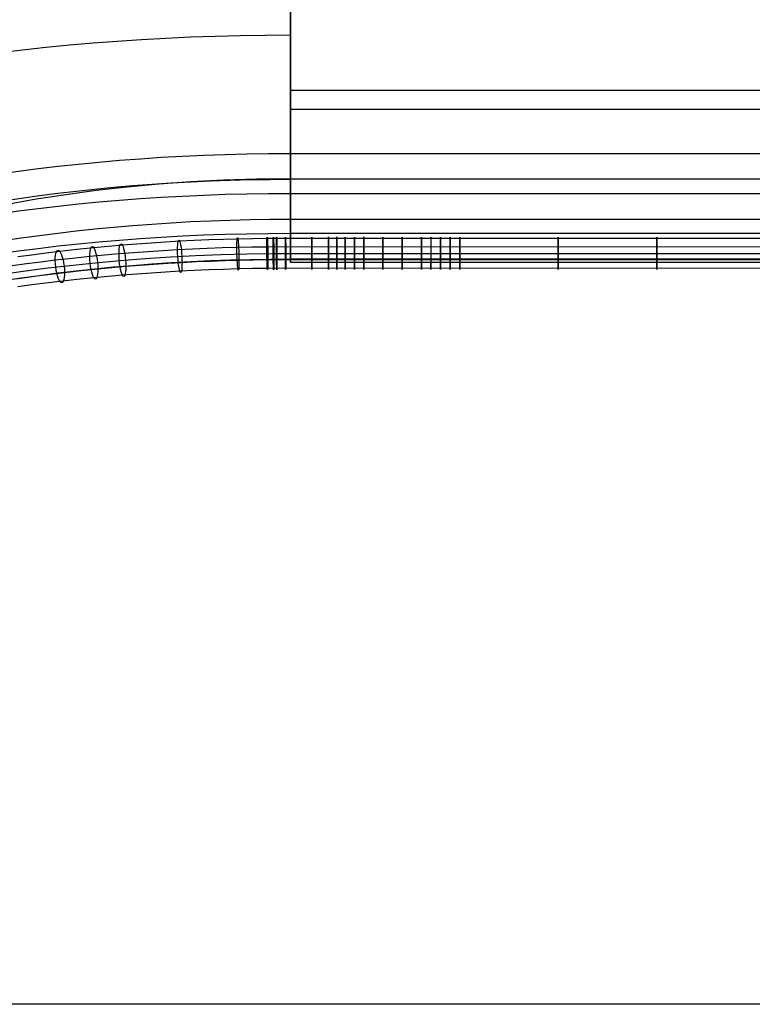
# Model space of a CAD drawing. Extents: x 5734 to 6364, y 72 to 847.
# Tile 16 of 26: x 5824 to 5892, y 704 to 794. Entities that reach past the tile are written whole.
import ezdxf

# ---------------------------------------------------------------- set-up
doc = ezdxf.new("R2010")
doc.units = 0
for name, color, linetype in [('MIDOLLINO', 7, 'CONTINUOUS'), ('PAGLIA', 7, 'CONTINUOUS'), ('PREDEFINITO', 7, 'CONTINUOUS')]:
    doc.layers.add(name, color=color, linetype=linetype)

msp = doc.modelspace()

# ---------------------------------------------------------------- linework, layer by layer
at = {"layer": 'MIDOLLINO'}
for p, q in [((5840.51, 773.956, 625.127), (5839.178, 773.889, 624.971)), ((5841.845, 774.014, 625.261), (5840.51, 773.956, 625.127)), ((5843.183, 774.062, 625.372), (5841.845, 774.014, 625.261)), ((5844.523, 774.1, 625.461), (5843.183, 774.062, 625.372)), ((5845.877, 774.13, 625.529), (5844.523, 774.1, 625.461)), ((5847.232, 774.149, 625.575), (5845.877, 774.13, 625.529)), ((5901.162, 774.161, 625.602), (5847.232, 774.149, 625.575)), ((5829.701, 773.123, 623.195), (5828.143, 772.948, 622.79)), ((5831.268, 773.284, 623.57), (5829.701, 773.123, 623.195)), ((5832.58, 773.409, 623.859), (5831.268, 773.284, 623.57)), ((5833.897, 773.525, 624.127), (5832.58, 773.409, 623.859)), ((5835.21, 773.63, 624.371), (5833.897, 773.525, 624.127)), ((5836.529, 773.726, 624.593), (5835.21, 773.63, 624.371)), ((5837.851, 773.812, 624.793), (5836.529, 773.726, 624.593)), ((5838.974, 773.101, 626.93), (5837.621, 773.022, 626.749)), ((5839.178, 773.889, 624.971), (5837.851, 773.812, 624.793)), ((5840.334, 773.169, 627.089), (5838.974, 773.101, 626.93)), ((5841.697, 773.228, 627.226), (5840.334, 773.169, 627.089)), ((5843.061, 773.277, 627.339), (5841.697, 773.228, 627.226)), ((5844.428, 773.316, 627.43), (5843.061, 773.277, 627.339)), ((5845.809, 773.346, 627.499), (5844.428, 773.316, 627.43)), ((5847.189, 773.366, 627.546), (5845.809, 773.346, 627.499)), ((5901.162, 773.378, 627.573), (5847.189, 773.366, 627.546)), ((5825.547, 772.624, 622.039), (5824.26, 772.448, 621.632)), ((5826.841, 772.791, 622.425), (5825.547, 772.624, 622.039)), ((5827.719, 772.14, 624.705), (5826.391, 771.98, 624.333)), ((5828.143, 772.948, 622.79), (5826.841, 772.791, 622.425)), ((5829.307, 772.319, 625.118), (5827.719, 772.14, 624.705)), ((5830.905, 772.484, 625.5), (5829.307, 772.319, 625.118)), ((5832.243, 772.611, 625.795), (5830.905, 772.484, 625.5)), ((5833.586, 772.729, 626.068), (5832.243, 772.611, 625.795)), ((5834.926, 772.836, 626.317), (5833.586, 772.729, 626.068)), ((5836.271, 772.934, 626.544), (5834.926, 772.836, 626.317)), ((5837.621, 773.022, 626.749), (5836.271, 772.934, 626.544)), ((5844.618, 772.13, 624.681), (5843.305, 772.093, 624.594)), ((5845.945, 772.159, 624.747), (5844.618, 772.13, 624.681)), ((5847.275, 772.178, 624.792), (5845.945, 772.159, 624.747)), ((5901.162, 772.19, 624.818), (5847.275, 772.178, 624.792)), ((5825.071, 771.81, 623.939), (5823.759, 771.631, 623.524)), ((5826.391, 771.98, 624.333), (5825.071, 771.81, 623.939)), ((5831.631, 771.331, 622.828), (5830.095, 771.172, 622.46)), ((5832.917, 771.453, 623.111), (5831.631, 771.331, 622.828)), ((5834.208, 771.566, 623.373), (5832.917, 771.453, 623.111)), ((5835.495, 771.669, 623.613), (5834.208, 771.566, 623.373)), ((5836.786, 771.763, 623.831), (5835.495, 771.669, 623.613)), ((5838.082, 771.848, 624.027), (5836.786, 771.763, 623.831)), ((5839.381, 771.923, 624.201), (5838.082, 771.848, 624.027)), ((5840.686, 771.989, 624.354), (5839.381, 771.923, 624.201)), ((5841.845, 771.259, 626.449), (5840.51, 771.202, 626.316)), ((5841.994, 772.046, 624.485), (5840.686, 771.989, 624.354)), ((5843.183, 771.307, 626.56), (5841.845, 771.259, 626.449)), ((5843.305, 772.093, 624.594), (5841.994, 772.046, 624.485)), ((5844.523, 771.346, 626.65), (5843.183, 771.307, 626.56)), ((5845.877, 771.375, 626.717), (5844.523, 771.346, 626.65)), ((5847.232, 771.395, 626.763), (5845.877, 771.375, 626.717)), ((5901.162, 771.406, 626.79), (5847.232, 771.395, 626.763)), ((5824.762, 770.511, 620.928), (5823.509, 770.33, 620.508)), ((5826.023, 770.683, 621.327), (5824.762, 770.511, 620.928)), ((5827.292, 770.847, 621.706), (5826.023, 770.683, 621.327)), ((5828.568, 771.001, 622.063), (5827.292, 770.847, 621.706)), ((5829.701, 770.368, 624.383), (5828.143, 770.193, 623.978)), ((5830.095, 771.172, 622.46), (5828.568, 771.001, 622.063)), ((5831.268, 770.53, 624.758), (5829.701, 770.368, 624.383)), ((5832.58, 770.655, 625.047), (5831.268, 770.53, 624.758)), ((5833.897, 770.77, 625.315), (5832.58, 770.655, 625.047)), ((5835.21, 770.875, 625.559), (5833.897, 770.77, 625.315)), ((5836.529, 770.971, 625.782), (5835.21, 770.875, 625.559)), ((5837.851, 771.058, 625.982), (5836.529, 770.971, 625.782)), ((5839.178, 771.135, 626.16), (5837.851, 771.058, 625.982)), ((5840.51, 771.202, 626.316), (5839.178, 771.135, 626.16)), ((5825.547, 769.87, 623.227), (5824.26, 769.694, 622.82)), ((5826.841, 770.036, 623.613), (5825.547, 769.87, 623.227)), ((5828.143, 770.193, 623.978), (5826.841, 770.036, 623.613))]:
    msp.add_line(p, q, dxfattribs=at)
at = {"layer": 'MIDOLLINO', "extrusion": (0.990773, 0.053682, 0.124444)}
msp.add_circle((455.463, -110.084, 5904.62), 1.5, dxfattribs=at)
at = {"layer": 'MIDOLLINO', "extrusion": (0.998001, 0.025035, 0.058034)}
msp.add_circle((625.918, 284.802, 5888.515), 1.5, dxfattribs=at)
at = {"layer": 'MIDOLLINO', "extrusion": (0.999598, 0.011232, 0.026037)}
msp.add_circle((707.027, 473.498, 5869.864), 1.5, dxfattribs=at)
at = {"layer": 'MIDOLLINO', "extrusion": (0.9998, 0.007923, 0.018367)}
msp.add_circle((726.413, 518.562, 5864.252), 1.5, dxfattribs=at)
at = {"layer": 'MIDOLLINO', "extrusion": (0.999909, 0.005337, 0.012373)}
msp.add_circle((741.553, 553.731, 5859.437), 1.5, dxfattribs=at)
at = {"layer": 'MIDOLLINO', "extrusion": (0.999979, 0.002543, 0.005895)}
msp.add_circle((757.907, 591.693, 5854.448), 1.5, dxfattribs=at)
at = {"layer": 'MIDOLLINO', "extrusion": (0.999998, 0.000867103, 0.00201)}
msp.add_circle((767.712, 614.437, 5853.228), 1.5, dxfattribs=at)
at = {"layer": 'MIDOLLINO', "extrusion": (0.999999, 0.000424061, 0.000983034)}
msp.add_circle((770.305, 620.449, 5853.787), 1.5, dxfattribs=at)
at = {"layer": 'MIDOLLINO', "extrusion": (1, 0.000265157, 0.000614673)}
msp.add_circle((771.235, 622.605, 5854.202), 1.5, dxfattribs=at)
at = {"layer": 'MIDOLLINO', "extrusion": (1, 0.000134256, 0.000311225)}
msp.add_circle((772.001, 624.382, 5854.679), 1.5, dxfattribs=at)
at = {"layer": 'MIDOLLINO', "extrusion": (1, 1.04033e-05, 2.4116e-05)}
msp.add_circle((772.726, 626.063, 5855.273), 1.5, dxfattribs=at)
at = {"layer": 'MIDOLLINO', "extrusion": (1, -9.38708e-05, -0.000217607)}
msp.add_circle((773.337, 627.478, 5855.91), 1.5, dxfattribs=at)
at = {"layer": 'MIDOLLINO', "extrusion": (1, -0.000259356, -0.000601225)}
msp.add_circle((774.306, 629.725, 5857.279), 1.5, dxfattribs=at)
at = {"layer": 'MIDOLLINO', "extrusion": (1, -0.000384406, -0.00089111)}
msp.add_circle((775.039, 631.423, 5858.771), 1.5, dxfattribs=at)
at = {"layer": 'MIDOLLINO', "extrusion": (0.999999, -0.000473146, -0.001097)}
msp.add_circle((775.559, 632.628, 5860.345), 1.5, dxfattribs=at)
at = {"layer": 'MIDOLLINO', "extrusion": (0.999999, -0.000501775, -0.001163)}
msp.add_circle((775.727, 633.017, 5861.167), 1.5, dxfattribs=at)
at = {"layer": 'MIDOLLINO', "extrusion": (0.999999, -0.000515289, -0.001195)}
msp.add_circle((775.806, 633.201, 5862.022), 1.5, dxfattribs=at)
at = {"layer": 'MIDOLLINO', "extrusion": (0.999999, -0.000500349, -0.00116)}
msp.add_circle((775.718, 632.998, 5862.942), 1.5, dxfattribs=at)
at = {"layer": 'MIDOLLINO', "extrusion": (1, -0.000350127, -0.000811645)}
msp.add_circle((774.837, 630.956, 5864.164), 1.5, dxfattribs=at)
at = {"layer": 'MIDOLLINO', "extrusion": (1, -1.76059e-06, -4.0817e-06)}
msp.add_circle((772.794, 626.22, 5873.996), 1.5, dxfattribs=at)
at = {"layer": 'MIDOLLINO', "extrusion": (1, -1.29893e-05, -3.01116e-05)}
msp.add_circle((772.86, 626.373, 5883.025), 1.5, dxfattribs=at)
at = {"layer": 'MIDOLLINO', "extrusion": (0.959085, 0.112142, 0.259961)}
msp.add_circle((89.501, -926.18, 5838.267), 1.5, dxfattribs=at)
at = {"layer": 'MIDOLLINO', "extrusion": (0.970241, 0.095912, 0.222338)}
msp.add_circle((194.516, -698.567, 5870.543), 1.5, dxfattribs=at)
at = {"layer": 'MIDOLLINO', "extrusion": (0.97828, 0.082106, 0.190334)}
msp.add_circle((281.523, -505.491, 5889.487), 1.5, dxfattribs=at)
at = {"layer": 'PAGLIA', "color": 2}
for p, q in [((5831.376, 771.918, 624.189), (5833.68, 772.129, 624.678)), ((5833.68, 772.129, 624.678), (5835.989, 772.311, 625.099)), ((5835.989, 772.311, 625.099), (5838.306, 772.463, 625.451)), ((5838.306, 772.463, 625.451), (5840.634, 772.585, 625.735)), ((5840.634, 772.585, 625.735), (5842.976, 772.678, 625.951)), ((5842.976, 772.678, 625.951), (5845.336, 772.742, 626.099)), ((5845.336, 772.742, 626.099), (5847.717, 772.777, 626.18)), ((5847.717, 772.777, 626.18), (5901.162, 772.784, 626.196)), ((5824.54, 771.11, 622.317), (5826.793, 771.407, 623.005)), ((5826.793, 771.407, 623.005), (5829.072, 771.676, 623.629)), ((5829.072, 771.676, 623.629), (5831.376, 771.918, 624.189)), ((5822.316, 770.786, 621.565), (5824.54, 771.11, 622.317)), ((6324.355, 703.664, 465.966), (5774.355, 703.664, 465.966))]:
    msp.add_line(p, q, dxfattribs=at)
at = {"layer": 'PREDEFINITO', "color": 59}
for p, q in [((5849.353, 787.816, 636.136), (6249.353, 787.816, 636.136)), ((5849.353, 786.063, 606.188), (6249.353, 786.063, 606.188)), ((5849.353, 774.633, 629.738), (5849.353, 781.979, 626.569)), ((5849.353, 781.979, 626.569), (6249.353, 781.979, 626.569)), ((5849.351, 779.602, 621.06), (5849.351, 772.256, 624.229)), ((6249.353, 779.602, 621.06), (5849.353, 779.602, 621.06)), ((5849.353, 772.256, 624.229), (5849.353, 779.602, 621.06)), ((5849.353, 772.256, 624.229), (5849.353, 779.602, 621.06)), ((5849.353, 778.306, 628.154), (6249.353, 778.306, 628.154)), ((5849.353, 775.929, 622.644), (6249.353, 775.929, 622.644)), ((5849.353, 774.633, 629.738), (6249.353, 774.633, 629.738)), ((6249.353, 772.256, 624.229), (5849.353, 772.256, 624.229)), ((5849.353, 771.965, 622.038), (6249.353, 771.965, 622.038))]:
    msp.add_line(p, q, dxfattribs=at)
at = {"layer": 'PREDEFINITO', "color": 59, "extrusion": (1, 9.07023e-12, -2.51513e-13)}
msp.add_arc((786.94, 621.162, 5849.351), 15, 336.66551, 60.95504, dxfattribs=at)
at = {"layer": 'PREDEFINITO', "color": 59, "extrusion": (1, 5.14722e-12, -2.71972e-12)}
msp.add_arc((786.94, 621.162, 5849.353), 15, 168.2026, 60.95504, dxfattribs=at)
at = {"layer": 'PREDEFINITO', "color": 59, "extrusion": (-2.18418e-10, 0.918209, -0.396096)}
msp.add_arc((-5849.352, 807.06, 491.535), 75, 359.99998, 89.99929, dxfattribs=at)
at = {"layer": 'PREDEFINITO', "color": 59, "extrusion": (0, 0.918209, -0.396096)}
for centre, radius, start, end in [((-5849.351, 807.06, 491.535), 75, 32.39611, 84.40405), ((-5849.353, 807.06, 491.461), 73.507, 0, 90), ((-5849.353, 807.06, 475.043), 60.074, 0, 90), ((-5849.353, 807.06, 465.838), 78, 0, 90), ((-5849.351, 807.06, 465.838), 72, 0, 90), ((-5849.353, 807.06, 465.838), 72, 89.99842, 90)]:
    msp.add_arc(centre, radius, start, end, dxfattribs=at)
at = {"layer": 'PREDEFINITO', "color": 59, "extrusion": (1.87453e-11, 0.918208, -0.396099)}
msp.add_arc((-5849.353, 807.063, 478.025), 89.925, 89.99874, 90, dxfattribs=at)
at = {"layer": 'PREDEFINITO', "color": 59, "extrusion": (0.999999, -0.001192, 0.000586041)}
msp.add_arc((793.909, 617.734, 5848.773), 15, 60.95506, 66.66566, dxfattribs=at)
at = {"layer": 'PREDEFINITO', "color": 59, "extrusion": (1, 5.8047e-10, 1.3457e-09)}
msp.add_arc((786.94, 621.162, 5849.351), 15, 60.95504, 66.66564, dxfattribs=at)
at = {"layer": 'PREDEFINITO', "color": 59, "extrusion": (2.31974e-15, 0.918209, -0.396096)}
msp.add_arc((-5849.351, 807.06, 476.535), 90, 0, 90, dxfattribs=at)
at = {"layer": 'PREDEFINITO', "color": 59, "extrusion": (1, 0.000370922, -8.79706e-05)}
msp.add_arc((784.77, 621.677, 5849.589), 15, 66.66564, 86.65, dxfattribs=at)
msp.add_arc((784.77, 621.677, 5849.589), 15, 66.66564, 86.65, dxfattribs=at)
at = {"layer": 'PREDEFINITO', "color": 59, "extrusion": (1, 0, 0)}
msp.add_arc((786.94, 621.162, 5849.353), 15, 76.7576, 145.12868, dxfattribs=at)
at = {"layer": 'PREDEFINITO', "color": 59, "extrusion": (1, -0.000121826, -5.91275e-05)}
msp.add_arc((787.652, 621.508, 5849.219), 15, 86.65, 145.12868, dxfattribs=at)
at = {"layer": 'PREDEFINITO', "color": 59, "extrusion": (1, 3.19394e-11, -3.79472e-11)}
msp.add_arc((786.94, 621.162, 5849.353), 15, 86.65, 145.12868, dxfattribs=at)
at = {"layer": 'PREDEFINITO', "color": 59, "extrusion": (-1.4393e-13, 0.918209, -0.396096)}
msp.add_arc((-5849.353, 807.06, 469.838), 78, 0, 90, dxfattribs=at)
at = {"layer": 'PREDEFINITO', "color": 59, "extrusion": (-2.2089e-13, 0.918209, -0.396096)}
msp.add_arc((-5849.351, 807.06, 469.838), 72, 360, 90, dxfattribs=at)
at = {"layer": 'PREDEFINITO', "color": 59, "extrusion": (-8.05703e-10, 0.918208, -0.3961)}
msp.add_arc((-5849.353, 729.143, 469.835), 149.92, 89.99924, 89.99999, dxfattribs=at)
at = {"layer": 'PREDEFINITO', "color": 59, "extrusion": (8.65826e-07, 0.918209, -0.396095)}
msp.add_arc((-5849.35, 807.062, 461.844), 78, 359.99998, 89.99998, dxfattribs=at)
at = {"layer": 'PREDEFINITO', "color": 59, "extrusion": (8.2537e-12, 0.918209, -0.396096)}
msp.add_arc((-5849.353, 807.06, 461.838), 78, 0, 89.99854, dxfattribs=at)
at = {"layer": 'PREDEFINITO', "color": 59, "extrusion": (2.84141e-07, 0.900605, -0.434638)}
msp.add_arc((-5849.353, 819.085, 423.933), 84.746, 89.99873, 90.00007, dxfattribs=at)
at = {"layer": 'PREDEFINITO', "color": 59, "extrusion": (-1.11737e-14, 0.918209, -0.396096)}
msp.add_arc((-5849.351, 807.06, 461.838), 72, 360, 90, dxfattribs=at)
at = {"layer": 'PREDEFINITO', "color": 59, "extrusion": (1.40695e-06, 0.91821, -0.396095)}
msp.add_arc((-5849.352, 807.063, 461.848), 72, 359.99997, 89.99839, dxfattribs=at)
at = {"layer": 'PREDEFINITO', "color": 59, "extrusion": (-2.0218e-08, 0.918757, -0.394823)}
msp.add_arc((-5849.353, 726.376, 463.056), 152.043, 89.99924, 89.99999, dxfattribs=at)

doc.saveas('drawing.dxf')
